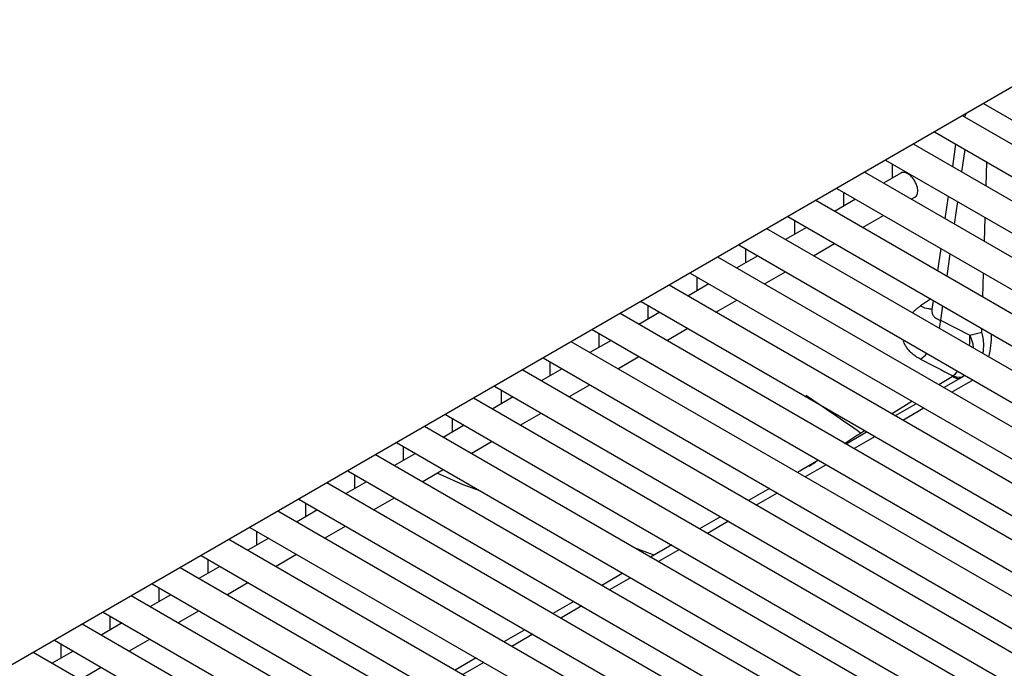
# Model space of a CAD drawing. Header units: millimetres. Extents: x -40 to 419, y 0 to 295.
# Tile 65 of 85: x 362.44 to 371.27, y 96.1 to 101.91. Entities that reach past the tile are written whole.
import ezdxf

# ---------------------------------------------------------------- set-up
doc = ezdxf.new("R2010")
doc.units = ezdxf.units.MM
doc.layers.add('BW4C_TWINTOWER_H', color=7, linetype='Continuous')
doc.layers.add('Standard', color=7, linetype='Continuous')

# ---------------------------------------------------------------- blocks, each defined once
blk = doc.blocks.new('SE')
at = {"layer": 'BW4C_TWINTOWER_H', "color": 7, "linetype": 'Continuous'}
for p, q in [((372.3855, 101.9126), (360.6899, 95.1602)), ((371.0827, 101.1605), (378.9022, 96.6458)), ((378.5888, 96.6092), (370.8943, 101.0517)), ((370.6443, 100.9073), (378.4638, 96.3927)), ((378.1504, 96.3561), (370.4559, 100.7986)), ((370.8334, 100.7982), (370.8047, 100.5972)), ((370.916, 100.7505), (370.8873, 100.5495)), ((370.2059, 100.6542), (378.0254, 96.1396)), ((371.1076, 100.4223), (371.1139, 100.6362)), ((370.2686, 100.4959), (370.2686, 100.6181)), ((377.712, 96.103), (370.0175, 100.5455)), ((370.0186, 100.5461), (370.0186, 100.5448)), ((370.3427, 100.5387), (370.186, 100.4482)), ((369.7675, 100.4011), (377.587, 95.8865)), ((377.2736, 95.8499), (369.5791, 100.2923)), ((369.5802, 100.2929), (369.5802, 100.2917)), ((369.936, 100.3038), (369.7476, 100.1951)), ((369.8302, 100.2427), (369.8302, 100.3649)), ((370.436, 100.3038), (370.4677, 100.3221)), ((370.7666, 100.3305), (370.7378, 100.1296)), ((370.8492, 100.2828), (370.8205, 100.0819)), ((369.3291, 100.148), (377.1486, 95.6334)), ((369.3918, 99.9896), (369.3918, 100.1118)), ((369.9976, 100.0507), (370.186, 100.1595)), ((371.0927, 99.9247), (371.0991, 100.1385)), ((376.8351, 95.5968), (369.1407, 100.0392)), ((369.1418, 100.0398), (369.1418, 100.0386)), ((369.4976, 100.0507), (369.3092, 99.942)), ((368.8907, 99.8949), (376.7101, 95.3803)), ((368.9533, 99.7365), (368.9533, 99.8587)), ((369.5592, 99.7976), (369.7476, 99.9064)), ((370.6997, 99.8629), (370.671, 99.6619)), ((376.3967, 95.3437), (368.7023, 99.7861)), ((368.7033, 99.7867), (368.7033, 99.7855)), ((369.0592, 99.7976), (368.8708, 99.6888)), ((370.7823, 99.8152), (370.7536, 99.6142)), ((368.4523, 99.6418), (376.2717, 95.1272)), ((368.5149, 99.4834), (368.5149, 99.6056)), ((369.1208, 99.5445), (369.3092, 99.6533)), ((371.0779, 99.427), (371.0842, 99.6409)), ((375.9583, 95.0906), (368.2639, 99.533)), ((368.2649, 99.5336), (368.2649, 99.5324)), ((368.6208, 99.5445), (368.4324, 99.4357)), ((368.6824, 99.2914), (368.8708, 99.4002)), ((370.6081, 99.4096), (370.5199, 99.3483)), ((368.0139, 99.3887), (375.8333, 94.8741)), ((368.0765, 99.2303), (368.0765, 99.3525)), ((370.6329, 99.3953), (370.6216, 99.3167)), ((370.7155, 99.3476), (370.6973, 99.2206)), ((375.5199, 94.8375), (367.8255, 99.2799)), ((367.8265, 99.2805), (367.8265, 99.2793)), ((368.1824, 99.2914), (367.9939, 99.1826)), ((367.5755, 99.1355), (375.3949, 94.6209)), ((368.2439, 99.0383), (368.4324, 99.147)), ((370.6973, 99.2206), (370.9601, 99.0863)), ((371.0685, 99.1133), (371.0694, 99.1432)), ((367.6381, 98.9772), (367.6381, 99.0994)), ((370.9601, 99.0863), (371.0685, 99.1133)), ((375.0815, 94.5843), (367.3871, 99.0268)), ((367.3881, 99.0274), (367.3881, 99.0262)), ((367.7439, 99.0383), (367.5555, 98.9295)), ((367.1371, 98.8824), (374.9565, 94.3678)), ((367.8055, 98.7852), (367.9939, 98.8939)), ((367.3055, 98.7852), (367.1171, 98.6764)), ((367.1997, 98.7241), (367.1997, 98.8463)), ((374.6431, 94.3312), (366.9487, 98.7737)), ((366.9497, 98.7743), (366.9497, 98.773)), ((370.6832, 98.6424), (370.8015, 98.7155)), ((370.8932, 98.7099), (370.7297, 98.6155)), ((370.9077, 98.7203), (370.8842, 98.7042)), ((366.6987, 98.6293), (374.5181, 94.1147)), ((367.3671, 98.532), (367.5555, 98.6408)), ((370.9883, 98.6838), (370.7999, 98.575)), ((374.2047, 94.0781), (366.5103, 98.5205)), ((366.5113, 98.5211), (366.5113, 98.5199)), ((366.8671, 98.532), (366.6787, 98.4233)), ((366.7613, 98.4709), (366.7613, 98.5931)), ((370.2595, 98.3808), (370.4416, 98.4933)), ((370.4797, 98.4712), (370.2913, 98.3624)), ((370.5499, 98.4307), (370.3615, 98.3219)), ((366.2603, 98.3762), (374.0797, 93.8616)), ((366.3229, 98.2178), (366.3229, 98.34)), ((366.9287, 98.2789), (367.1171, 98.3877)), ((373.7663, 93.825), (366.0719, 98.2674)), ((366.0729, 98.268), (366.0729, 98.2668)), ((366.4287, 98.2789), (366.2403, 98.1702)), ((370.0413, 98.2181), (369.8529, 98.1093)), ((370.1115, 98.1776), (369.9231, 98.0688)), ((369.9806, 98.2086), (370.0179, 98.2316)), ((365.8219, 98.1231), (373.6413, 93.6085)), ((365.8845, 97.9647), (365.8845, 98.0869)), ((366.4903, 98.0258), (366.6787, 98.1346)), ((373.3279, 93.5719), (365.6334, 98.0143)), ((365.6345, 98.0149), (365.6345, 98.0137)), ((365.9903, 98.0258), (365.8019, 97.917)), ((369.6029, 97.965), (369.4145, 97.8562)), ((369.6731, 97.9245), (369.4847, 97.8157)), ((365.3834, 97.87), (373.2029, 93.3554)), ((365.4461, 97.7116), (365.4461, 97.8338)), ((366.0519, 97.7727), (366.2403, 97.8815)), ((366.4188, 97.7453), (366.1847, 97.8494)), ((372.8895, 93.3188), (365.195, 97.7612)), ((365.1961, 97.7618), (365.1961, 97.7606)), ((365.5519, 97.7727), (365.3635, 97.6639)), ((366.5776, 97.6867), (366.4188, 97.7453)), ((369.1645, 97.7119), (368.9761, 97.6031)), ((369.2347, 97.6714), (369.0463, 97.5626)), ((364.945, 97.6169), (372.7645, 93.1023)), ((365.0077, 97.4585), (365.0077, 97.5807)), ((365.6135, 97.5196), (365.8019, 97.6284)), ((372.4511, 93.0657), (364.7566, 97.5081)), ((364.7577, 97.5087), (364.7577, 97.5075)), ((365.1135, 97.5196), (364.9251, 97.4108)), ((368.7261, 97.4588), (368.5377, 97.35)), ((365.1751, 97.2665), (365.3635, 97.3753)), ((368.7963, 97.4182), (368.6079, 97.3095)), ((364.5066, 97.3637), (372.3261, 92.8492)), ((364.5693, 97.2054), (364.5693, 97.3276)), ((372.0127, 92.8125), (364.3182, 97.255)), ((364.3193, 97.2556), (364.3193, 97.2544)), ((364.6751, 97.2665), (364.4867, 97.1577)), ((368.2877, 97.2056), (368.0993, 97.0969)), ((364.0682, 97.1106), (371.8877, 92.596)), ((364.7367, 97.0134), (364.9251, 97.1221)), ((368.1297, 97.1144), (367.9612, 97.1766)), ((368.3579, 97.1651), (368.1695, 97.0563)), ((364.1309, 96.9523), (364.1309, 97.0745)), ((371.5743, 92.5594), (363.8798, 97.0019)), ((363.8809, 97.0025), (363.8809, 97.0013)), ((364.2367, 97.0134), (364.0483, 96.9046)), ((367.8493, 96.9525), (367.6609, 96.8438)), ((363.6298, 96.8575), (371.4493, 92.3429)), ((364.2983, 96.7603), (364.4867, 96.869)), ((367.9195, 96.912), (367.7311, 96.8032)), ((363.7983, 96.7603), (363.6099, 96.6515)), ((363.6924, 96.6992), (363.6924, 96.8214)), ((371.1358, 92.3063), (363.4414, 96.7487)), ((363.4424, 96.7493), (363.4424, 96.7481)), ((367.4109, 96.6994), (367.2225, 96.5906)), ((363.1914, 96.6044), (371.0108, 92.0898)), ((363.8599, 96.5071), (364.0483, 96.6159)), ((367.4811, 96.6589), (367.2927, 96.5501)), ((370.6974, 92.0532), (363.003, 96.4956)), ((363.004, 96.4962), (363.004, 96.495)), ((363.3599, 96.5071), (363.1715, 96.3984)), ((363.254, 96.446), (363.254, 96.5682)), ((366.9725, 96.4463), (366.7841, 96.3375)), ((367.0427, 96.4058), (366.8543, 96.297)), ((362.753, 96.3513), (370.5724, 91.8367)), ((362.8156, 96.1929), (362.8156, 96.3151)), ((363.4215, 96.254), (363.6099, 96.3628)), ((370.259, 91.8001), (362.5646, 96.2425)), ((362.5656, 96.2431), (362.5656, 96.2419)), ((362.9215, 96.254), (362.7331, 96.1453)), ((366.5341, 96.1932), (366.3457, 96.0844)), ((366.6043, 96.1527), (366.4158, 96.0439)), ((362.9831, 96.0009), (363.1715, 96.1097))]:
    blk.add_line(p, q, dxfattribs=at)
for centre, radius, start, end in [((370.2433, 99.2309), 0.4542, 349.26698, 358.70641), ((370.5397, 99.0459), 0.4224, 352.37709, 5.49438), ((370.4523, 99.0789), 0.7034, 344.46484, 1.4453), ((370.2433, 99.2309), 0.4542, 307.45371, 316.99531), ((411.1029, 177.5458), 88.5259, 242.713783, 242.925093), ((370.7626, 98.7817), 0.0768, 300.44631, 308.04556), ((370.5397, 99.0459), 0.4224, 309.7757, 317.57308), ((357.3898, 80.4408), 21.7767, 54.67761, 56.23806), ((345.8575, 135.2743), 44.2243, 302.83432, 303.05683), ((345.8575, 135.2743), 44.2243, 302.34702, 302.46579)]:
    blk.add_arc(centre, radius, start, end, dxfattribs=at)
for centre, major_axis, ratio, start_param, end_param in [((370.4052, 100.4304), (0.0625, -0.1083), 0.577348, 0, 3.141593), ((370.787, 98.8794), (0.1235, -0.1573), 0.552516, 5.477852, 6.253348)]:
    blk.add_ellipse(centre, major_axis=major_axis, ratio=ratio, start_param=start_param, end_param=end_param, dxfattribs=at)
for points, degree, knots in [([(370.9278, 101.0716), (370.927, 101.0706), (370.9263, 101.0695), (370.9159, 101.0549), (370.9127, 101.0394)], 2, [0.2377195, 0.2377195, 0.2377195, 0.25, 0.25, 0.4228667, 0.4228667, 0.4228667]), ([(370.4441, 99.2844), (370.4461, 99.2865), (370.4549, 99.2954), (370.4713, 99.3108), (370.4945, 99.3301), (370.5114, 99.3422), (370.5199, 99.3483)], 3, [0.8613876, 0.8613876, 0.8613876, 0.8613876, 0.8745059, 0.916173, 0.9579407, 1, 1, 1, 1]), ([(370.5199, 99.3483), (370.5443, 99.3349), (370.5679, 99.3263), (370.6002, 99.3217), (370.6105, 99.3215), (370.62, 99.3226)], 3, [0, 0, 0, 0, 0.25, 0.25, 0.375, 0.375, 0.375, 0.375]), ([(370.6216, 99.3165), (370.6214, 99.3148), (370.6208, 99.3101), (370.6204, 99.3002), (370.6218, 99.2872), (370.6264, 99.2728), (370.6341, 99.2594), (370.6451, 99.2472), (370.6593, 99.2364), (370.6765, 99.2272), (370.6903, 99.2229), (370.6973, 99.2206)], 3, [0.4438974, 0.4438974, 0.4438974, 0.4438974, 0.4643321, 0.5003607, 0.5657333, 0.6328134, 0.7017924, 0.7728464, 0.8461367, 0.9218101, 1, 1, 1, 1]), ([(370.9601, 99.0863), (370.9625, 99.0808), (370.9672, 99.0696), (370.9736, 99.0523), (370.9794, 99.0345), (370.9844, 99.0161), (370.9886, 98.9972), (370.9912, 98.9822), (370.9923, 98.9735), (370.9926, 98.9712)], 3, [0, 0, 0, 0, 0.0419693, 0.0848041, 0.1284325, 0.1728084, 0.2179151, 0.2637663, 0.2800163, 0.2800163, 0.2800163, 0.2800163]), ([(371.0784, 98.9213), (371.0842, 98.9497), (371.0867, 98.979), (371.0851, 99.0455), (371.0784, 99.0815), (371.0685, 99.1133)], 3, [0.5721113, 0.5721113, 0.5721113, 0.5721113, 0.7544925, 0.7544925, 1, 1, 1, 1]), ([(370.5195, 98.8704), (370.5144, 98.8731), (370.5043, 98.8784), (370.4899, 98.887), (370.4761, 98.8959), (370.463, 98.9051), (370.4443, 98.9197), (370.4218, 98.9403), (370.3983, 98.9681), (370.3798, 98.9975), (370.3699, 99.0204), (370.3657, 99.0332), (370.365, 99.0355)], 3, [0, 0, 0, 0, 0.0250874, 0.0500769, 0.0750129, 0.09994, 0.1249031, 0.187576, 0.2501113, 0.3124204, 0.3746339, 0.3881161, 0.3881161, 0.3881161, 0.3881161]), ([(370.8842, 98.7042), (370.8749, 98.6972), (370.8626, 98.6941), (370.8339, 98.6981), (370.8177, 98.705), (370.8015, 98.7155)], 3, [0, 0, 0, 0, 0.5, 0.5, 1, 1, 1, 1])]:
    blk.add_open_spline(points, degree=degree, knots=knots, dxfattribs=at)

msp = doc.modelspace()

# ---------------------------------------------------------------- block references
at = {"layer": 'Standard'}
msp.add_blockref('SE', (0, 0), dxfattribs=at)

doc.saveas('drawing.dxf')
